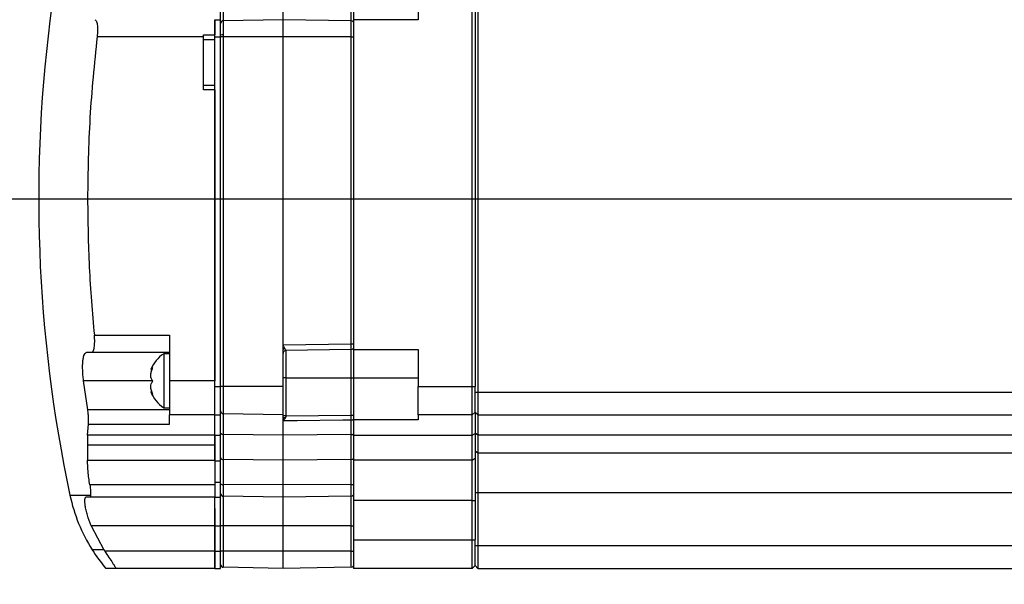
# Model space of a CAD drawing. Extents: x 0 to 16820, y 0 to 11880.
# Tile 65 of 77: x 10726 to 10899, y 6334 to 6433. Entities that reach past the tile are written whole.
import ezdxf

# ---------------------------------------------------------------- set-up
doc = ezdxf.new("R2010")
doc.units = 0
doc.header["$LTSCALE"] = 20
doc.layers.get('0').update_dxf_attribs({"linetype": 'CONTINUOUS'})
doc.styles.add('SLDTEXTSTYLE0', font='TXT', dxfattribs={"width": 0.605})
doc.dimstyles.new('SLDDIMSTYLE0', dxfattribs={"dimtxt": 100, "dimasz": 100, "dimexe": 0, "dimexo": 0.0625, "dimgap": 25, "dimtad": 1, "dimdec": 1, "dimrnd": 1e-09, "dimzin": 12, "dimtxsty": 'SLDTEXTSTYLE0', "dimsah": 1, "dimcen": 0, "dimazin": 3, "dimtfac": 1, "dimtofl": 0, "dimtmove": 0, "dimatfit": 3, "dimtolj": 1, "dimtzin": 12})
doc.dimstyles.new('SLDDIMSTYLE1', dxfattribs={"dimtxt": 100, "dimasz": 100, "dimexe": 0, "dimexo": 0.0625, "dimgap": 25, "dimtad": 1, "dimdec": 4, "dimlfac": 20, "dimzin": 12, "dimtxsty": 'SLDTEXTSTYLE0', "dimsah": 1, "dimcen": 0.09, "dimazin": 3, "dimtfac": 1, "dimtofl": 0, "dimtmove": 0, "dimatfit": 3, "dimtolj": 1, "dimtzin": 12})

# ---------------------------------------------------------------- blocks, each defined once
blk = doc.blocks.new('_D_1')
at = {"color": 7, "linetype": 'CONTINUOUS'}
blk.add_line((11867.49, 8642.4), (8366, 6401.82), dxfattribs=at)
blk.add_solid([(11867.49, 8642.4), (11775.17, 8601.13), (11791.34, 8575.86)], dxfattribs=at)
at = {"color": 7, "linetype": 'CONTINUOUS', "insert": (9875.65, 7520.81), "char_height": 100, "attachment_point": 1, "rotation": 32.6149, "style": 'SLDTEXTSTYLE0'}
blk.add_mtext('R4157', dxfattribs=at)
blk = doc.blocks.new('_D_2')
at = {"color": 7, "linetype": 'CONTINUOUS'}
for p, q in [((4232.76, 7130.62), (3693.35, 7225.73)), ((8406, 6401.82), (13110.72, 6401.82))]:
    blk.add_line(p, q, dxfattribs=at)
blk.add_arc((8366, 6401.82), 4714.73, 0, 170, dxfattribs=at)
for points in [[(3722.9, 7220.52), (3756.05, 7316.05), (3726.56, 7321.58)], [(13080.72, 6401.82), (13094.66, 6501.97), (13064.66, 6501.66)]]:
    blk.add_solid(points, dxfattribs=at)
at = {"color": 7, "linetype": 'CONTINUOUS', "insert": (8646.6, 11239.4), "char_height": 100, "attachment_point": 1, "rotation": 355, "style": 'SLDTEXTSTYLE0'}
blk.add_mtext('170°', dxfattribs=at)
blk = doc.blocks.new('_D_3')
at = {"color": 7, "linetype": 'CONTINUOUS'}
for p, q in [((8406, 6401.82), (13085.4, 6401.82)), ((4232.76, 5673.02), (3718.3, 5582.3))]:
    blk.add_line(p, q, dxfattribs=at)
blk.add_arc((8366, 6401.82), 4689.4, 190, 0, dxfattribs=at)
for points in [[(13055.4, 6401.82), (13039.33, 6301.99), (13069.33, 6301.67)], [(3747.84, 5587.51), (3751.51, 5486.46), (3781, 5491.99)]]:
    blk.add_solid(points, dxfattribs=at)
at = {"color": 7, "linetype": 'CONTINUOUS', "insert": (8621.93, 1846.3), "char_height": 100, "attachment_point": 1, "rotation": 5, "style": 'SLDTEXTSTYLE0'}
blk.add_mtext('170°', dxfattribs=at)

msp = doc.modelspace()

# ---------------------------------------------------------------- linework, layer by layer
at = {"color": 7, "linetype": 'CONTINUOUS'}
for p, q in [((10796.0968925, 6439.819794), (10796.0968925, 6433.3197957)), ((10805.5969192, 6368.8197954), (10805.5969192, 6439.819794)), ((10806.0968829, 6439.819794), (10806.0968829, 6368.8197954)), ((10806.5968467, 6440.819796), (10806.5968467, 6367.8197934)), ((10761.2968398, 6433.3197659), (10761.2968398, 6438.3197686)), ((10772.2969962, 6433.3197957), (10772.2969962, 6438.3197947)), ((10760.2969123, 6433.3198144), (10760.2969123, 6430.6740145)), ((10760.2969123, 6433.3197659), (10761.2968398, 6433.3197659)), ((10760.2969123, 6430.3197636), (10760.2969123, 6433.3197659)), ((10761.2968398, 6430.3197636), (10761.2968398, 6433.3197659)), ((10772.2969962, 6433.3197957), (10761.7882205, 6433.1363662)), ((10772.2969962, 6430.3197952), (10772.2969962, 6433.3197957)), ((10784.3056632, 6433.1101811), (10772.2969962, 6433.3197957)), ((10784.6969081, 6433.3197957), (10784.6969081, 6375.3197955)), ((10796.0968925, 6433.3197957), (10784.6969081, 6433.3197957)), ((10758.2968188, 6430.6740145), (10760.2969123, 6430.6740145)), ((10758.2968188, 6430.3198139), (10758.2968188, 6430.6740145)), ((10758.2968188, 6420.9595582), (10758.2968188, 6430.3198139)), ((10758.2968188, 6429.8197961), (10760.2969123, 6429.8197961)), ((10760.2969123, 6430.6740145), (10760.2969123, 6430.6740052)), ((10760.2969123, 6368.8197619), (10760.2969123, 6430.3197636)), ((10761.2968398, 6368.8197619), (10761.2968398, 6430.3197636)), ((10772.2969962, 6376.1196433), (10772.2969962, 6430.3197952)), ((10758.2968188, 6421.8197948), (10760.2969123, 6421.8197948)), ((10760.2969123, 6420.9595582), (10758.2968188, 6420.9595582)), ((10760.2969123, 6420.9595694), (10760.2969123, 6420.9595582)), ((10760.2969123, 6420.9595582), (10760.2969123, 6369.8197937)), ((10752.2970153, 6377.8198323), (10752.2970153, 6369.8197937)), ((10772.2969962, 6375.2867727), (10772.2969962, 6376.1196433)), ((10737.7420379, 6374.8198318), (10738.6165572, 6374.8198318)), ((10738.6165572, 6374.8198318), (10752.2970153, 6374.8198318)), ((10752.2970153, 6374.5698331), (10751.2968494, 6374.5698331)), ((10751.2968494, 6374.5698331), (10751.2968494, 6365.0698325)), ((10772.2969962, 6368.8197954), (10772.2969962, 6375.2867727)), ((10784.3056632, 6375.3294086), (10772.7881385, 6375.1283696)), ((10784.6969081, 6375.3197955), (10796.0968925, 6375.3197955)), ((10796.0968925, 6375.3197955), (10796.0968925, 6368.8197954)), ((10749.0309192, 6371.7877845), (10749.2445422, 6371.7877845)), ((10737.9272891, 6364.6913505), (10737.194152, 6369.819831)), ((10760.2969123, 6363.8197666), (10760.2969123, 6368.8197619)), ((10761.2968398, 6363.8197666), (10761.2968398, 6368.8197619)), ((10772.2969962, 6363.8197964), (10772.2969962, 6368.8197954)), ((10784.6969081, 6370.3197947), (10784.6969081, 6362.9279582)), ((10805.5969192, 6363.8197964), (10805.5969192, 6368.8197954)), ((10806.0968829, 6367.8197934), (10806.0968829, 6368.8197954)), ((10749.2237998, 6367.8518793), (10749.0309192, 6367.8518793)), ((10806.0968829, 6364.3197937), (10806.0968829, 6367.8197934)), ((10806.5968467, 6367.8197934), (10806.5968467, 6363.8197964)), ((10751.2968494, 6365.0698325), (10752.2970153, 6365.0698325)), ((10760.2969123, 6363.8197964), (10752.2970153, 6363.8197964)), ((10760.2969123, 6363.8197666), (10761.2968398, 6363.8197666)), ((10760.2969123, 6360.2197728), (10760.2969123, 6363.8197666)), ((10761.2968398, 6360.2197728), (10761.2968398, 6363.8197666)), ((10772.2969962, 6363.8197964), (10761.7882205, 6364.003226)), ((10772.2969962, 6363.1479999), (10772.2969962, 6363.8197964)), ((10805.5969192, 6363.8197964), (10796.0968925, 6363.8197964)), ((10805.5969192, 6363.8197964), (10806.0968829, 6364.3197937)), ((10805.5969192, 6360.2197951), (10805.5969192, 6363.8197964)), ((10806.0968829, 6364.3197937), (10806.5968467, 6363.8197964)), ((10806.0968829, 6364.3197937), (10806.0968829, 6360.5397938)), ((10806.5968467, 6363.8197964), (10957.996936, 6363.8197964)), ((10806.5968467, 6363.8197964), (10806.5968467, 6360.3062814)), ((10737.8946258, 6360.2197951), (10738.0298091, 6362.1825016)), ((10772.2969962, 6362.7601153), (10772.2969962, 6363.1479999)), ((10772.2969962, 6360.2197951), (10772.2969962, 6362.7601153)), ((10796.0968925, 6362.9279582), (10784.6969081, 6362.9279582)), ((10737.8946258, 6360.2197951), (10737.8946258, 6358.4864622)), ((10760.2969123, 6360.2197951), (10760.2969123, 6358.4864622)), ((10760.2969123, 6355.7424134), (10760.2969123, 6360.2197728)), ((10761.2968398, 6355.7424134), (10761.2968398, 6360.2197728)), ((10772.2969962, 6355.8293393), (10772.2969962, 6360.2197951)), ((10784.6969081, 6360.2197951), (10784.6969081, 6355.8292648)), ((10805.5969192, 6355.8292648), (10805.5969192, 6360.2197951)), ((10806.0968829, 6360.5397938), (10806.0968829, 6356.183037)), ((10806.5968467, 6360.3062814), (10806.5968467, 6357.1555762)), ((10737.8946258, 6358.4864622), (10737.8946258, 6355.8293766)), ((10760.2969123, 6358.4864622), (10737.8946258, 6358.4864622)), ((10760.2969123, 6358.4864622), (10760.2969123, 6355.8293766)), ((10806.5968467, 6357.1555762), (10806.5968467, 6350.1767887)), ((10737.8946258, 6355.8293766), (10760.2969123, 6355.8293766)), ((10760.2969123, 6355.8293766), (10760.2969123, 6351.4969161)), ((10761.2968398, 6351.9865794), (10761.2968398, 6355.7424134)), ((10772.2969962, 6351.4968938), (10772.2969962, 6355.8293393)), ((10805.5969192, 6348.7537986), (10805.5969192, 6355.8292648)), ((10806.0968829, 6356.183037), (10806.0968829, 6348.7537986)), ((10760.2969123, 6351.4969161), (10760.2969123, 6349.3198155)), ((10761.2968398, 6349.3197745), (10761.2968398, 6351.9865794)), ((10772.2969962, 6349.3197969), (10772.2969962, 6351.4968938)), ((10806.5968467, 6350.1767887), (10806.5968467, 6340.8197945)), ((10738.2517768, 6349.3198155), (10737.6140071, 6349.3198155)), ((10760.2969123, 6349.3198155), (10738.2517768, 6349.3198155)), ((10760.2969123, 6349.3197782), (10761.2968398, 6349.3197782)), ((10760.2969123, 6344.3197793), (10760.2969123, 6349.3197782)), ((10760.2969123, 6349.3197745), (10761.2968398, 6349.3197745)), ((10761.2968398, 6344.3197793), (10761.2968398, 6349.3197782)), ((10772.2969962, 6349.3197969), (10761.7882205, 6349.5032264)), ((10784.3056632, 6349.5294078), (10772.2969962, 6349.3197969)), ((10772.2969962, 6344.3197942), (10772.2969962, 6349.3197969)), ((10784.6969081, 6348.7537986), (10784.6969081, 6341.8197966)), ((10805.5969192, 6341.8197966), (10805.5969192, 6348.7537986)), ((10806.0968829, 6348.7537986), (10806.0968829, 6341.8197966)), ((10760.2969123, 6347.374711), (10760.2969123, 6344.3198128)), ((10738.5376407, 6344.3198128), (10740.7787753, 6340.0932139)), ((10760.2969123, 6344.3198128), (10760.2969123, 6339.8197962)), ((10760.2969123, 6339.8197813), (10760.2969123, 6344.3197793)), ((10761.2968398, 6339.8197813), (10761.2968398, 6344.3197793)), ((10772.2969962, 6339.8197962), (10772.2969962, 6344.3197942)), ((10805.5969192, 6336.8197976), (10805.5969192, 6341.8197966)), ((10806.0968829, 6340.8197945), (10806.0968829, 6341.8197966)), ((10740.7787753, 6340.0932139), (10740.9542514, 6339.8197962)), ((10760.2969123, 6339.8197962), (10760.2969123, 6336.8407784)), ((10760.2969123, 6336.8197827), (10760.2969123, 6339.8197813)), ((10761.2968398, 6336.8197827), (10761.2968398, 6339.8197813)), ((10772.2969962, 6336.8197976), (10772.2969962, 6339.8197962)), ((10806.0968829, 6337.3197986), (10806.0968829, 6340.8197945)), ((10806.5968467, 6340.8197945), (10806.5968467, 6336.8197976)), ((10758.2968188, 6336.8197976), (10742.7981807, 6336.8197976)), ((10758.2968188, 6336.8407784), (10760.2969123, 6336.8407784)), ((10758.2968188, 6336.8197976), (10758.2968188, 6336.8407784)), ((10760.2969123, 6336.8197976), (10758.2968188, 6336.8197976)), ((10760.2969123, 6336.8197827), (10761.2968398, 6336.8197827)), ((10772.2969962, 6336.8197976), (10761.7882205, 6337.0032234)), ((10784.3056632, 6337.0294048), (10772.2969962, 6336.8197976)), ((10805.5969192, 6336.8197976), (10784.6969081, 6336.8197976)), ((10805.5969192, 6336.8197976), (10806.0968829, 6337.3197986)), ((10806.0968829, 6337.3197986), (10806.5968467, 6336.8197976)), ((10806.5968467, 6336.8197976), (10957.996936, 6336.8197976))]:
    msp.add_line(p, q, dxfattribs=at)
at = {"color": 8, "linetype": 'CONTINUOUS'}
for p, q in [((10761.7882205, 6438.3197947), (10761.7882205, 6433.1363662)), ((10784.3056632, 6433.1101811), (10784.3056632, 6438.3197947)), ((10761.7882205, 6433.1363662), (10761.7882205, 6430.6523556)), ((10784.3056632, 6430.3197952), (10784.3056632, 6433.1101811)), ((10758.2968188, 6430.3198139), (10739.5831062, 6430.3198139)), ((10760.2969123, 6430.3197636), (10761.2968398, 6430.3197636)), ((10761.7882205, 6430.3197952), (10761.2968398, 6430.3197952)), ((10761.7882205, 6430.6523556), (10761.7882205, 6430.3197952)), ((10761.7882205, 6430.3197952), (10761.7882205, 6368.8197954)), ((10772.2969962, 6430.3197952), (10761.7882205, 6430.3197952)), ((10784.3056632, 6430.3197952), (10772.2969962, 6430.3197952)), ((10784.3056632, 6376.3292561), (10784.3056632, 6430.3197952)), ((10784.3056632, 6430.3197952), (10784.6969081, 6430.3197952)), ((10739.0907718, 6377.8198323), (10752.2970153, 6377.8198323)), ((10772.2969962, 6376.1196433), (10784.3056632, 6376.3292561)), ((10784.3056632, 6376.3292561), (10784.6969081, 6376.3292561)), ((10772.7881385, 6375.1283696), (10772.7881385, 6370.3197947)), ((10784.3056632, 6370.3197947), (10784.3056632, 6375.3294086)), ((10749.35493, 6369.819831), (10737.194152, 6369.819831)), ((10760.2969123, 6369.8197937), (10752.2970153, 6369.8197937)), ((10760.2969123, 6368.8197619), (10761.2968398, 6368.8197619)), ((10761.7882205, 6368.8197954), (10761.2968398, 6368.8197954)), ((10772.2969962, 6368.8197954), (10761.7882205, 6368.8197954)), ((10761.7882205, 6368.8197954), (10761.7882205, 6364.003226)), ((10772.7881385, 6370.3197947), (10772.2969962, 6370.3197947)), ((10772.7881385, 6370.3197947), (10784.3056632, 6370.3197947)), ((10772.7881385, 6370.3197947), (10772.7881385, 6363.6593035)), ((10784.3056632, 6370.3197947), (10784.6969081, 6370.3197947)), ((10784.3056632, 6363.782592), (10784.3056632, 6370.3197947)), ((10784.6969081, 6370.3197947), (10796.0968925, 6370.3197947)), ((10796.0968925, 6368.8197954), (10805.5969192, 6368.8197954)), ((10805.5969192, 6368.8197954), (10806.0968829, 6368.8197954)), ((10806.0968829, 6367.8197934), (10806.5968467, 6367.8197934)), ((10806.5968467, 6367.8197934), (10957.996936, 6367.8197934)), ((10752.2970153, 6364.6913505), (10737.9272891, 6364.6913505)), ((10761.7882205, 6364.003226), (10761.7882205, 6360.3371902)), ((10772.7881385, 6363.6593035), (10784.3056632, 6363.782592)), ((10784.3056632, 6363.782592), (10784.6969081, 6363.782592)), ((10738.0298091, 6362.1825388), (10752.2970153, 6362.1825388)), ((10784.3056632, 6360.3539465), (10784.3056632, 6362.8939426)), ((10760.2969123, 6360.2197951), (10737.8946258, 6360.2197951)), ((10760.2969123, 6360.2197728), (10761.2968398, 6360.2197728)), ((10772.2969962, 6360.2197951), (10761.7882205, 6360.3371902)), ((10761.7882205, 6360.3371902), (10761.7882205, 6355.9591247)), ((10784.3056632, 6360.3539465), (10772.2969962, 6360.2197951)), ((10784.3056632, 6355.9776506), (10784.3056632, 6360.3539465)), ((10784.6969081, 6360.2197951), (10805.5969192, 6360.2197951)), ((10805.5969192, 6360.2197951), (10806.0968829, 6360.5397938)), ((10806.0968829, 6360.6306052), (10806.5968467, 6360.3062814)), ((10806.5968467, 6360.3062814), (10957.996936, 6360.3062814)), ((10806.0968829, 6357.504513), (10806.5968467, 6357.1555762)), ((10806.5968467, 6357.1555762), (10957.996936, 6357.1555762)), ((10760.2969123, 6355.7424134), (10761.2968398, 6355.7424134)), ((10772.2969962, 6355.8293393), (10761.7882205, 6355.9591247)), ((10761.7882205, 6355.9591247), (10761.7882205, 6351.5472075)), ((10784.3056632, 6355.9776506), (10772.2969962, 6355.8293393)), ((10784.3056632, 6351.5543899), (10784.3056632, 6355.9776506)), ((10805.5969192, 6355.8292648), (10784.6969081, 6355.8292648)), ((10805.5969192, 6355.8292648), (10806.0968829, 6356.183037)), ((10760.2969123, 6351.4969161), (10738.2875396, 6351.4969161)), ((10760.2969123, 6351.9865794), (10761.2968398, 6351.9865794)), ((10772.2969962, 6351.4968938), (10761.7882205, 6351.5472075)), ((10761.7882205, 6351.5472075), (10761.7882205, 6349.5032264)), ((10784.3056632, 6351.5543899), (10772.2969962, 6351.4968938)), ((10784.3056632, 6349.5294078), (10784.3056632, 6351.5543899)), ((10734.7968532, 6349.6683872), (10738.4143783, 6349.6683872)), ((10806.0968829, 6350.1767887), (10806.5968467, 6350.1767887)), ((10806.5968467, 6350.1767887), (10957.996936, 6350.1767887)), ((10761.7882205, 6349.5032264), (10761.7882205, 6344.3197942)), ((10784.3056632, 6344.3197942), (10784.3056632, 6349.5294078)), ((10805.5969192, 6348.7537986), (10784.6969081, 6348.7537986)), ((10805.5969192, 6348.7537986), (10806.0968829, 6348.7537986)), ((10760.2969123, 6344.3198128), (10738.5376407, 6344.3198128)), ((10760.2969123, 6344.3197793), (10761.2968398, 6344.3197793)), ((10761.7882205, 6344.3197942), (10761.2968398, 6344.3197942)), ((10772.2969962, 6344.3197942), (10761.7882205, 6344.3197942)), ((10761.7882205, 6344.3197942), (10761.7882205, 6339.8197962)), ((10784.3056632, 6344.3197942), (10772.2969962, 6344.3197942)), ((10784.3056632, 6344.3197942), (10784.6969081, 6344.3197942)), ((10784.3056632, 6339.8197962), (10784.3056632, 6344.3197942)), ((10784.6969081, 6341.8197966), (10805.5969192, 6341.8197966)), ((10805.5969192, 6341.8197966), (10806.0968829, 6341.8197966)), ((10740.7787753, 6340.0932139), (10738.7078715, 6340.0932139)), ((10760.2969123, 6339.8197962), (10740.9542514, 6339.8197962)), ((10760.2969123, 6339.8197813), (10761.2968398, 6339.8197813)), ((10761.7882205, 6339.8197962), (10761.2968398, 6339.8197962)), ((10772.2969962, 6339.8197962), (10761.7882205, 6339.8197962)), ((10761.7882205, 6339.8197962), (10761.7882205, 6337.0032234)), ((10784.3056632, 6339.8197962), (10772.2969962, 6339.8197962)), ((10784.3056632, 6337.0294048), (10784.3056632, 6339.8197962)), ((10784.3056632, 6339.8197962), (10784.7970439, 6339.8197962)), ((10806.0968829, 6340.8197945), (10806.5968467, 6340.8197945)), ((10806.5968467, 6340.8197945), (10957.996936, 6340.8197945))]:
    msp.add_line(p, q, dxfattribs=at)
at = {"color": 8, "linetype": 'CONTINUOUS', "flags": 128}
for points in [[(10784.3056632, 6362.8939426), (10782.7974273, 6362.8772272), (10774.7989608, 6362.7881406), (10772.2969962, 6362.7601153)], [(10761.7882205, 6360.3371902), (10761.6918994, 6360.3442794), (10761.5996314, 6360.3631294), (10761.514516, 6360.3930286), (10761.4403678, 6360.4328519), (10761.3793327, 6360.4811056), (10761.3342715, 6360.5359754), (10761.3063766, 6360.5953975), (10761.2968398, 6360.6571405)]]:
    msp.add_lwpolyline(points, dxfattribs=at)
at = {"color": 7, "linetype": 'CONTINUOUS'}
for centre, radius, start, end in [((8365.9969283, 6401.8197952), 4157, 190, 170), ((10979.2968895, 6401.8197911), 250, 172.183550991, 192.040650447), ((10761.7969283, 6432.6364409), 0.5, 91, 180), ((10784.2969283, 6432.6102583), 0.5, 36.869897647, 89), ((10754.5910807, 6369.5549982), 6, 123.300176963, 158.065402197), ((10784.2969283, 6375.8293322), 0.5, 271, 323.130102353), ((10754.5910807, 6370.0846662), 6, 201.987583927, 236.699823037), ((10761.7969283, 6364.5031496), 0.5, 180, 269), ((10821.2762945, 6353.8197952), 110, 182, 211.964010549), ((10763.3321796, 6355.7371482), 29.1734543, 192.006544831, 212.427954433), ((10761.7969283, 6350.0031496), 0.5, 180, 269), ((10784.2969283, 6350.0293322), 0.5, 271, 324.581816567), ((10764.1093263, 6356.054569), 30, 212.1437435, 219.878169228), ((10761.7969283, 6337.5031496), 0.5, 180, 269), ((10784.2969283, 6337.5293322), 0.5, 271, 324.581816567)]:
    msp.add_arc(centre, radius, start, end, dxfattribs=at)
at = {"color": 8, "linetype": 'CONTINUOUS'}
for centre, radius, start, end in [((10761.668788, 6429.57179), 1.0871459, 83.692827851, 110.006866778), ((10784.3059287, 6363.4129345), 0.518992, 269.970694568, 318.880874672), ((10784.3235208, 6360.9590227), 0.6053396, 268.309526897, 308.978782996), ((10761.7321728, 6356.3994324), 0.4438606, 191.249306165, 277.254294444), ((10784.3194328, 6356.5494448), 0.57196, 268.620511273, 312.290534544), ((10761.6767693, 6352.0967892), 0.5607685, 227.350192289, 281.46371724), ((10784.4171123, 6352.1039905), 0.5607867, 258.536886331, 312.648398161)]:
    msp.add_arc(centre, radius, start, end, dxfattribs=at)
msp.add_ellipse((10784.2969283, 6376.3294083), major_axis=(-0.0087255, 1), ratio=0.00872421, start_param=3.1416687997, end_param=4.7121605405, dxfattribs=at)
at = {"color": 7, "linetype": 'CONTINUOUS'}
for points, knots in [([(10784.6969081, 6438.3197947), (10784.6969081, 6437.6646099), (10784.6969081, 6436.3542368), (10784.6969081, 6434.7014792), (10784.6969081, 6433.5453098), (10784.6969081, 6433.3949648), (10784.6969081, 6433.3197957)], [0, 0, 0, 0, 0.2499997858, 0.500000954, 0.7500116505, 1, 1, 1, 1]), ([(10739.1642047, 6433.3198144), (10739.2586203, 6433.2771193), (10739.4473924, 6433.1917559), (10739.5967023, 6432.6170236), (10739.6553224, 6432.0096211), (10739.6658806, 6431.484151), (10739.6445612, 6430.9138343), (10739.6037239, 6430.5191034), (10739.5831062, 6430.3198139)], [0, 0, 0, 0, 0.24949134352, 0.49882679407, 0.62495770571, 0.74941557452, 0.87348634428, 1, 1, 1, 1]), ([(10739.5831062, 6430.3198139), (10739.0906724, 6425.5823111), (10738.1058053, 6416.1073084), (10737.9651779, 6406.5822959), (10737.8948642, 6401.8197911)], [0, 0, 0, 0, 0.5000001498, 1, 1, 1, 1]), ([(10737.8948642, 6401.8197911), (10737.9446937, 6397.8123486), (10738.0443526, 6389.7974644), (10738.7419654, 6381.8123761), (10739.0907718, 6377.8198323)], [0, 0, 0, 0, 0.5000000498, 1, 1, 1, 1]), ([(10738.6165572, 6374.8198318), (10738.7115734, 6374.8625847), (10738.9015585, 6374.9480693), (10739.0613394, 6375.5220081), (10739.1312366, 6376.1289409), (10739.1513441, 6376.6546523), (10739.1411788, 6377.2250373), (10739.107654, 6377.6206246), (10739.0907718, 6377.8198323)], [0, 0, 0, 0, 0.2494887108, 0.4988537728, 0.6252801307, 0.7494256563, 0.8738171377, 1, 1, 1, 1]), ([(10772.2969962, 6376.1196433), (10772.306545, 6376.0738092), (10772.3319039, 6375.9520868), (10772.4546234, 6375.7329375), (10772.5431719, 6375.5799565), (10772.5983573, 6375.4846154)], [0, 0, 0, 0, 0.1853769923, 0.4923087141, 1, 1, 1, 1]), ([(10737.194152, 6369.819831), (10737.1549548, 6370.1517204), (10737.0775061, 6370.8074909), (10737.0245294, 6371.7570765), (10737.0221408, 6372.6299932), (10737.0733612, 6373.3919489), (10737.1771026, 6374.013702), (10737.3729727, 6374.6452769), (10737.5951379, 6374.7503532), (10737.7420379, 6374.8198318)], [0, 0, 0, 0, 0.12666885, 0.2502812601, 0.374951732, 0.500542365, 0.6232009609, 0.7508529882, 1, 1, 1, 1]), ([(10772.7881385, 6375.1283696), (10772.7235077, 6375.1198895), (10772.5942247, 6375.1029265), (10772.4321318, 6374.98693), (10772.3189998, 6374.8228047), (10772.304331, 6374.6932351), (10772.2969962, 6374.6284468)], [0, 0, 0, 0, 0.24995424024, 0.49999114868, 0.74998222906, 1, 1, 1, 1]), ([(10784.6969081, 6375.3197955), (10784.6969081, 6375.2446265), (10784.6969081, 6375.0942818), (10784.6969081, 6373.93811), (10784.6969081, 6372.2853528), (10784.6969081, 6370.9749795), (10784.6969081, 6370.3197947)], [0, 0, 0, 0, 0.24998831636, 0.49999911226, 0.75000024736, 1, 1, 1, 1]), ([(10749.4035674, 6372.1646106), (10749.3034055, 6372.0623088), (10749.1014806, 6371.85607), (10748.9935761, 6371.7509264), (10749.0270208, 6371.7943846), (10749.0294887, 6371.7975913)], [0, 0, 0, 0, 0.4768885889, 0.9614000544, 1, 1, 1, 1]), ([(10749.4035674, 6369.7478807), (10749.2999833, 6369.8706627), (10749.091178, 6370.1181673), (10748.9928167, 6370.7069938), (10749.0733841, 6371.3457267), (10749.2378711, 6371.8313451), (10749.3677095, 6372.0924895), (10749.4035674, 6372.1646106)], [0, 0, 0, 0, 0.2469429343, 0.4977885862, 0.7104387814, 0.920030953, 1, 1, 1, 1]), ([(10749.4035674, 6367.403101), (10749.2999827, 6367.6319244), (10749.0911732, 6368.0931939), (10748.9928165, 6368.7721877), (10749.073388, 6369.3046593), (10749.2378566, 6369.5982618), (10749.367709, 6369.7155045), (10749.4035674, 6369.7478807)], [0, 0, 0, 0, 0.24691902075, 0.49774746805, 0.71042128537, 0.92003359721, 1, 1, 1, 1]), ([(10752.2970153, 6369.8197937), (10752.2970153, 6369.0335787), (10752.2970153, 6367.4611644), (10752.2970153, 6365.4777835), (10752.2970153, 6364.0904246), (10752.2970153, 6363.9100026), (10752.2970153, 6363.8197964)], [0, 0, 0, 0, 0.2500021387, 0.4999992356, 0.75001299, 1, 1, 1, 1]), ([(10796.0968925, 6363.8197964), (10796.0968925, 6363.8949656), (10796.0968925, 6364.0453105), (10796.0968925, 6365.2014799), (10796.0968925, 6366.8542375), (10796.0968925, 6368.1646106), (10796.0968925, 6368.8197954)], [0, 0, 0, 0, 0.2499883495, 0.499999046, 0.7500002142, 1, 1, 1, 1]), ([(10749.0297271, 6367.8417577), (10749.043421, 6367.8216994), (10749.0720585, 6367.7797525), (10749.2385355, 6367.5860303), (10749.3678563, 6367.442685), (10749.4035674, 6367.403101)], [0, 0, 0, 0, 0.3987957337, 0.833981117, 1, 1, 1, 1]), ([(10738.0298091, 6362.1825388), (10738.0479525, 6362.3341591), (10738.0840402, 6362.6357354), (10738.0783654, 6363.2530619), (10738.0305385, 6363.9476115), (10737.9621566, 6364.4401888), (10737.9272891, 6364.6913505)], [0, 0, 0, 0, 0.2513646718, 0.4999704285, 0.7450384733, 1, 1, 1, 1]), ([(10752.2970153, 6362.1825016), (10752.2970153, 6362.655676), (10752.2970153, 6363.6019725), (10752.2970153, 6363.7471911), (10752.2970153, 6363.8197964)], [0, 0, 0, 0, 0.5000276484, 1, 1, 1, 1]), ([(10796.0968925, 6363.8197964), (10796.0968925, 6363.7813691), (10796.0968925, 6363.7045166), (10796.0968925, 6363.186806), (10796.0968925, 6362.9279582)], [0, 0, 0, 0, 0.5000145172, 1, 1, 1, 1]), ([(10772.714944, 6363.3007219), (10772.6853651, 6363.2435738), (10772.6554927, 6363.1858587), (10772.6118982, 6363.129266), (10772.6003936, 6363.1152004), (10772.5574384, 6363.063542), (10772.4660516, 6362.9623113), (10772.3707001, 6362.8641033), (10772.3080524, 6362.7940059), (10772.3002463, 6362.7700776), (10772.2969962, 6362.7601153)], [0, 0, 0, 0, 0.2456070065, 0.24804369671, 0.26682436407, 0.31794980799, 0.509201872, 0.81917979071, 0.92471713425, 1, 1, 1, 1]), ([(10772.3039104, 6363.1910345), (10772.3030227, 6363.1762558), (10772.3011607, 6363.1452536), (10772.2984268, 6363.1185195), (10772.2969962, 6363.1045295)], [0, 0, 0, 0, 0.4766964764, 1, 1, 1, 1]), ([(10784.6969081, 6362.9279582), (10784.6969081, 6362.5772016), (10784.6969081, 6361.8757056), (10784.6969081, 6360.7717563), (10784.6969081, 6360.2197951)], [0, 0, 0, 0, 0.5000121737, 1, 1, 1, 1]), ([(10738.2875396, 6351.4969161), (10738.1729458, 6352.307887), (10737.9468053, 6353.9082642), (10737.911862, 6355.1947843), (10737.8946258, 6355.8293766)], [0, 0, 0, 0, 0.5067373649, 1, 1, 1, 1]), ([(10784.6969081, 6355.8292648), (10784.6969081, 6355.3400143), (10784.6969081, 6354.3615187), (10784.6969081, 6352.6050038), (10784.6969081, 6350.7196274), (10784.6969081, 6349.4090781), (10784.6969081, 6348.7537986)], [0, 0, 0, 0, 0.2500044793, 0.500006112, 0.7500012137, 1, 1, 1, 1]), ([(10738.2875396, 6351.4969161), (10738.3158006, 6351.3042275), (10738.3713734, 6350.925322), (10738.4179436, 6350.4203989), (10738.4367602, 6349.9832412), (10738.4218384, 6349.7733305), (10738.4143783, 6349.6683872)], [0, 0, 0, 0, 0.25425885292, 0.49997785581, 0.75001776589, 1, 1, 1, 1]), ([(10738.4143783, 6349.6683872), (10738.3979036, 6349.5680419), (10738.364591, 6349.3651394), (10738.2896538, 6349.3350329), (10738.2517768, 6349.3198155)], [0, 0, 0, 0, 0.4945493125, 1, 1, 1, 1]), ([(10738.5376407, 6344.3198128), (10738.2922432, 6344.9457033), (10737.9235411, 6345.8860841), (10737.6235376, 6347.0514302), (10737.4740793, 6347.8270179), (10737.4053507, 6348.4758319), (10737.4103757, 6348.9516371), (10737.4773535, 6349.2614242), (10737.5677016, 6349.3000294), (10737.6140071, 6349.3198155)], [0, 0, 0, 0, 0.2498378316, 0.3753734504, 0.5002824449, 0.6231468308, 0.7503570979, 0.8720521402, 1, 1, 1, 1]), ([(10784.6969081, 6341.8197966), (10784.6969081, 6341.1646124), (10784.6969081, 6339.854256), (10784.6969081, 6338.2015678), (10784.6969081, 6337.0452054), (10784.6969081, 6336.8949368), (10784.6969081, 6336.8197976)], [0, 0, 0, 0, 0.2500030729, 0.5000015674, 0.7499844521, 1, 1, 1, 1]), ([(10740.9542514, 6339.8197962), (10741.1898122, 6339.459171), (10741.6607115, 6338.7382608), (10742.2125068, 6337.9147414), (10742.5551418, 6337.3824843), (10742.7435744, 6337.0688164), (10742.8420096, 6336.8593982), (10742.8126676, 6336.8328869), (10742.7981807, 6336.8197976)], [0, 0, 0, 0, 0.2498852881, 0.4995348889, 0.631391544, 0.7498930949, 0.8765161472, 1, 1, 1, 1]), ([(10742.7981807, 6336.8197976), (10742.2990713, 6336.8197976), (10741.3008564, 6336.8197976), (10741.158319, 6336.8197976), (10741.0870506, 6336.8197976)], [0, 0, 0, 0, 0.5000020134, 1, 1, 1, 1])]:
    msp.add_open_spline(points, degree=3, knots=knots, dxfattribs=at)
at = {"color": 8, "linetype": 'CONTINUOUS'}
for points, knots in [([(10772.5983573, 6375.4845707), (10772.5610503, 6375.4739895), (10772.503616, 6375.4576998), (10772.433576, 6375.4249694), (10772.3847976, 6375.3968563), (10772.3452613, 6375.3671757), (10772.3072036, 6375.3287706), (10772.3010122, 6375.3032962), (10772.2969962, 6375.2867727)], [0, 0, 0, 0, 0.23881181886, 0.36765127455, 0.49961848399, 0.63197981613, 0.76129088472, 1, 1, 1, 1]), ([(10772.5983573, 6375.4846154), (10772.6256119, 6375.4298395), (10772.6773087, 6375.3259396), (10772.7369304, 6375.2141294), (10772.7781911, 6375.1417068), (10772.7849077, 6375.1327013), (10772.7881385, 6375.1283696)], [0, 0, 0, 0, 0.2684122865, 0.5091285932, 0.7638881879, 1, 1, 1, 1]), ([(10772.7881385, 6363.6593035), (10772.7235046, 6363.6593035), (10772.5942126, 6363.6593035), (10772.4322104, 6363.6593035), (10772.3189113, 6363.6593035), (10772.3043063, 6363.6593035), (10772.2969962, 6363.6593035)], [0, 0, 0, 0, 0.2499360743, 0.4999660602, 0.7497243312, 1, 1, 1, 1]), ([(10772.7881385, 6363.6593035), (10772.784353, 6363.599767), (10772.7763634, 6363.474108), (10772.7361202, 6363.3603825), (10772.714944, 6363.3005394)], [0, 0, 0, 0, 0.47379380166, 1, 1, 1, 1]), ([(10784.3056632, 6362.8939426), (10784.3058288, 6362.9071843), (10784.3066672, 6362.9742418), (10784.3072607, 6363.1467128), (10784.307052, 6363.4451383), (10784.3061261, 6363.6701119), (10784.3056632, 6363.782592)], [0, 0, 0, 0, 0.0757778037, 0.3837477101, 0.6918922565, 1, 1, 1, 1]), ([(10772.714944, 6363.3007219), (10772.6631005, 6363.3093308), (10772.5831966, 6363.3225992), (10772.4856767, 6363.3137582), (10772.4183571, 6363.2968351), (10772.3638096, 6363.2692327), (10772.3113428, 6363.2232391), (10772.3026448, 6363.1776458), (10772.2969962, 6363.1480372)], [0, 0, 0, 0, 0.2387877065, 0.368032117, 0.499998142, 0.6319745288, 0.7610012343, 1, 1, 1, 1]), ([(10729.4066859, 6287.5102757), (10728.5426583, 6288.7294369), (10725.7085289, 6292.7284529), (10721.4260693, 6299.8674865), (10716.887841, 6309.1740967), (10713.1932317, 6318.9921511), (10710.3562991, 6329.4809267), (10708.4323493, 6340.5169614), (10708.1114061, 6348.1737273), (10707.9502059, 6352.0194924)], [0, 0, 0, 0, 0.0653675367, 0.2144144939, 0.3634585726, 0.5168932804, 0.6703232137, 0.8344131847, 1, 1, 1, 1]), ([(10710.7318355, 6349.9595), (10710.9151513, 6346.2334034), (10711.2833737, 6338.7488785), (10713.1103594, 6328.5484391), (10715.5373726, 6319.3769848), (10718.4186878, 6311.2014089), (10721.894189, 6303.2225351), (10724.7309952, 6298.146809), (10726.1494113, 6295.6089227)], [0, 0, 0, 0, 0.1938200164, 0.3893218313, 0.5404495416, 0.6915825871, 0.8457898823, 1, 1, 1, 1])]:
    msp.add_open_spline(points, degree=3, knots=knots, dxfattribs=at)

# ---------------------------------------------------------------- dimensions: what is measured, and where the dimension line sits
at = {"color": 7, "linetype": 'CONTINUOUS'}
for base, line1, line2, picture, middle in [((8776.9122976, 11098.6039576), ((7345.1676267, 6401.8197952), (8365.9969283, 6401.8197952)), ((4272.1510991, 7123.6752698), (6796.21337, 6678.6149904)), '_D_2', (8776.9122976, 11098.6039576)), ((8774.7050665, 1730.2643988), ((4272.1510991, 5679.9643207), (6796.21337, 6125.0246)), ((7345.1676267, 6401.8197952), (8365.9969283, 6401.8197952)), '_D_3', (8774.7050665, 1730.2643988))]:
    dim = msp.add_angular_dim_2l(base=base, line1=line1, line2=line2, dimstyle='SLDDIMSTYLE1', dxfattribs=at)
    dim.commit()
    dim.dimension.update_dxf_attribs({"geometry": picture, "text_midpoint": middle, "dimtype": 162})
dim = msp.add_radius_dim(center=(8365.9969283, 6401.8197952), mpoint=(11867.4903821, 8642.3984244), dimstyle='SLDDIMSTYLE0', dxfattribs=at)
dim.commit()
dim.dimension.update_dxf_attribs({"geometry": '_D_1', "text_midpoint": (10116.7438552, 7522.1093098), "dimtype": 164})

doc.saveas('drawing.dxf')
